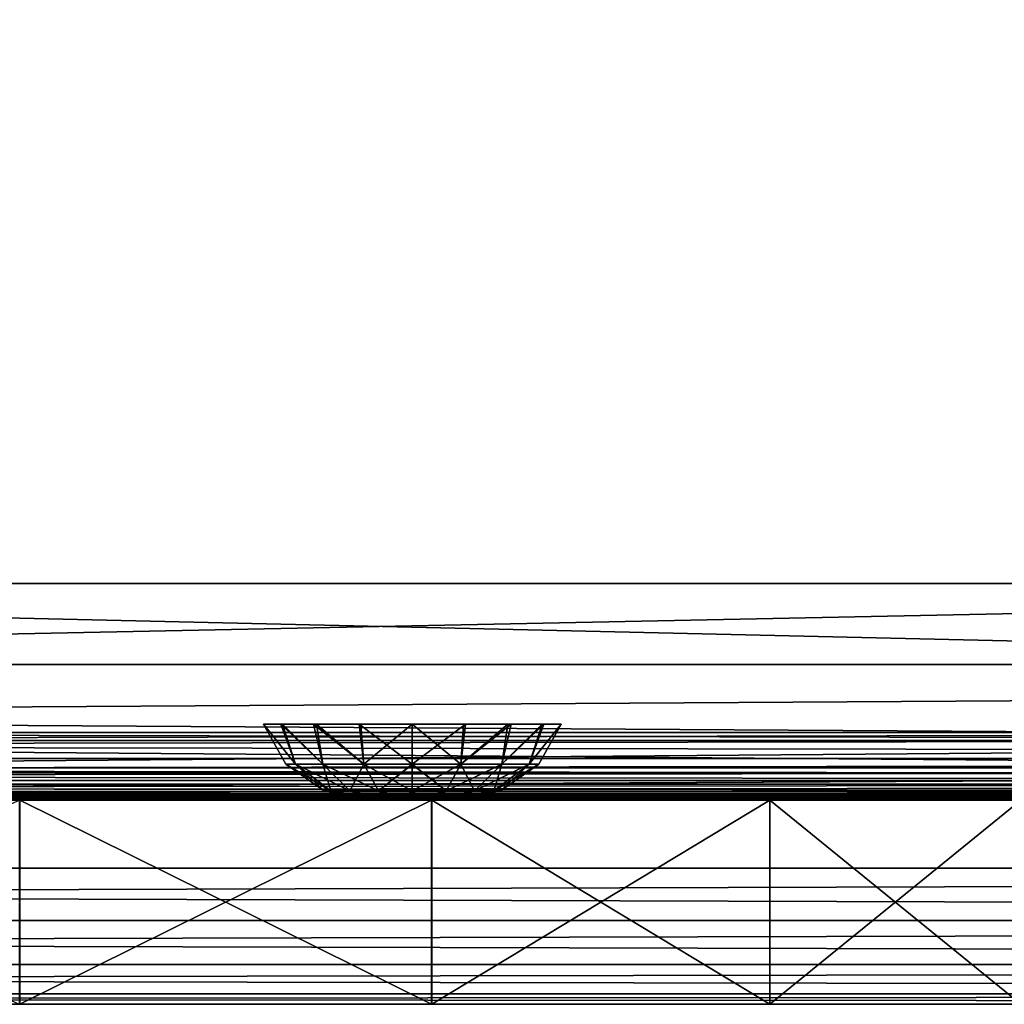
# Model space of a CAD drawing. Header units: millimetres. Extents: x -125 to 125, y -5 to 106.
# Tile 104 of 188: x 22 to 37, y -5 to 9. Entities that reach past the tile are written whole.
import ezdxf

# ---------------------------------------------------------------- set-up
doc = ezdxf.new("R2010")
doc.units = ezdxf.units.MM
doc.header["$LTSCALE"] = 65.185185
for name, color, linetype in [('1', 7, 'CONTINUOUS'), ('14', 7, 'CONTINUOUS'), ('177', 7, 'CONTINUOUS'), ('207', 7, 'CONTINUOUS'), ('209', 7, 'CONTINUOUS'), ('213', 7, 'CONTINUOUS'), ('259', 7, 'CONTINUOUS'), ('260', 7, 'CONTINUOUS'), ('263', 7, 'CONTINUOUS'), ('325', 7, 'CONTINUOUS'), ('527', 7, 'CONTINUOUS'), ('528', 7, 'CONTINUOUS'), ('529', 7, 'CONTINUOUS'), ('54', 7, 'CONTINUOUS'), ('566', 7, 'CONTINUOUS'), ('569', 7, 'CONTINUOUS'), ('596', 7, 'CONTINUOUS'), ('597', 7, 'CONTINUOUS'), ('598', 7, 'CONTINUOUS'), ('599', 7, 'CONTINUOUS'), ('6', 7, 'CONTINUOUS'), ('600', 7, 'CONTINUOUS'), ('610', 7, 'CONTINUOUS'), ('611', 7, 'CONTINUOUS'), ('625', 7, 'CONTINUOUS'), ('627', 7, 'CONTINUOUS'), ('639', 7, 'CONTINUOUS'), ('643', 7, 'CONTINUOUS'), ('66', 7, 'CONTINUOUS'), ('67', 7, 'CONTINUOUS'), ('70', 7, 'CONTINUOUS'), ('73', 7, 'CONTINUOUS')]:
    doc.layers.add(name, color=color, linetype=linetype)

msp = doc.modelspace()

# ---------------------------------------------------------------- linework, layer by layer
at = {"layer": '1', "linetype": 'Continuous'}
for points in [[(-38.125, -2, -124.334), (38.125, -2, -124.334), (-37.992, -2, -124.062), (-38.125, -2, -124.334)], [(-37.992, -2, -124.062), (38.125, -2, -124.334), (-37.946, -2, -123.762), (-37.992, -2, -124.062)], [(-37.946, -2, -123.146), (38.125, -2, -124.334), (0, -2, -122.341), (-37.946, -2, -123.146)], [(-37.946, -2, -123.762), (38.125, -2, -124.334), (-37.946, -2, -123.146), (-37.946, -2, -123.762)], [(38.284, -2, -122.397), (0, -2, -122.341), (38.034, -2, -122.735), (38.284, -2, -122.397)], [(37.992, -2, -124.062), (37.946, -2, -123.762), (0, -2, -122.341), (37.992, -2, -124.062)], [(38.125, -2, -124.334), (37.992, -2, -124.062), (0, -2, -122.341), (38.125, -2, -124.334)], [(38.034, -2, -122.735), (0, -2, -122.341), (37.946, -2, -123.146), (38.034, -2, -122.735)], [(0, -2, -122.341), (37.946, -2, -123.762), (37.946, -2, -123.146), (0, -2, -122.341)]]:
    msp.add_3dface(points, dxfattribs=at)
at = {"layer": '14', "linetype": 'Continuous'}
for points in [[(123.835, -1.522, -124.834), (123.835, -1.762, -124.76), (-123.835, -1.522, -124.834), (123.835, -1.522, -124.834)], [(-123.835, -1.522, -124.834), (123.835, -1.762, -124.76), (-123.835, -1.762, -124.76), (-123.835, -1.522, -124.834)], [(123.835, -1.762, -124.76), (123.835, -1.937, -124.578), (-123.835, -1.762, -124.76), (123.835, -1.762, -124.76)], [(123.835, -1.937, -124.578), (41.067, -1.951, -124.55), (-123.835, -1.762, -124.76), (123.835, -1.937, -124.578)], [(38.933, -1.951, -124.55), (-38.933, -1.951, -124.55), (-123.835, -1.762, -124.76), (38.933, -1.951, -124.55)], [(38.933, -1.951, -124.55), (-123.835, -1.762, -124.76), (41.067, -1.951, -124.55), (38.933, -1.951, -124.55)], [(38.933, -1.951, -124.55), (38.633, -1.962, -124.526), (-38.933, -1.951, -124.55), (38.933, -1.951, -124.55)], [(-38.933, -1.951, -124.55), (38.633, -1.962, -124.526), (-38.633, -1.962, -124.526), (-38.933, -1.951, -124.55)], [(38.633, -1.962, -124.526), (38.485, -1.974, -124.494), (-38.633, -1.962, -124.526), (38.633, -1.962, -124.526)], [(-38.633, -1.962, -124.526), (38.485, -1.974, -124.494), (-38.485, -1.974, -124.494), (-38.633, -1.962, -124.526)], [(38.485, -1.974, -124.494), (38.356, -1.986, -124.453), (-38.485, -1.974, -124.494), (38.485, -1.974, -124.494)], [(-38.485, -1.974, -124.494), (38.356, -1.986, -124.453), (-38.355, -1.986, -124.453), (-38.485, -1.974, -124.494)], [(38.356, -1.986, -124.453), (38.125, -2, -124.334), (-38.355, -1.986, -124.453), (38.356, -1.986, -124.453)], [(38.125, -2, -124.334), (-38.125, -2, -124.334), (-38.355, -1.986, -124.453), (38.125, -2, -124.334)]]:
    msp.add_3dface(points, dxfattribs=at)
at = {"layer": '177', "linetype": 'Continuous'}
for points in [[(123.901, 0, 124.9), (-123.901, 0, 124.9), (123.835, -1.522, 124.834), (123.901, 0, 124.9)], [(123.835, -1.522, 124.834), (-123.901, 0, 124.9), (-123.835, -1.522, 124.834), (123.835, -1.522, 124.834)]]:
    msp.add_3dface(points, dxfattribs=at)
at = {"layer": '207', "linetype": 'Continuous'}
for points in [[(120.647, -1, -119.934), (-120.647, -1, -119.934), (0, -1, -120.098), (120.647, -1, -119.934)], [(-120.647, -1, 119.934), (-120.235, -1, 59.967), (120.647, -1, 119.934), (-120.647, -1, 119.934)], [(-120.235, -1, -59.967), (-120.647, -1, -119.934), (120.235, -1, -59.967), (-120.235, -1, -59.967)], [(120.235, -1, -59.967), (-120.647, -1, -119.934), (120.647, -1, -119.934), (120.235, -1, -59.967)], [(-120.647, -1, 119.934), (120.647, -1, 119.934), (0, -1, 120.098), (-120.647, -1, 119.934)], [(120.647, -1, 119.934), (-120.235, -1, 59.967), (120.235, -1, 59.967), (120.647, -1, 119.934)], [(-120.235, -1, 59.967), (-120.098, -1, 0), (120.235, -1, 59.967), (-120.235, -1, 59.967)], [(120.098, -1, 0), (-120.235, -1, -59.967), (120.235, -1, -59.967), (120.098, -1, 0)], [(-120.098, -1, 0), (-120.235, -1, -59.967), (120.098, -1, 0), (-120.098, -1, 0)], [(120.235, -1, 59.967), (-120.098, -1, 0), (120.098, -1, 0), (120.235, -1, 59.967)], [(59.967, -1, 120.235), (0, -1, 120.098), (120.594, -1, 120.249), (59.967, -1, 120.235)], [(59.967, -1, -120.235), (120.647, -1, -119.934), (0, -1, -120.098), (59.967, -1, -120.235)], [(120.594, -1, 120.249), (0, -1, 120.098), (120.647, -1, 119.934), (120.594, -1, 120.249)]]:
    msp.add_3dface(points, dxfattribs=at)
at = {"layer": '209', "linetype": 'Continuous'}
for points in [[(60.029, -1.121, -120.357), (59.967, -1, -120.235), (0, -1, -120.098), (60.029, -1.121, -120.357)], [(0, -1.121, -120.22), (60.029, -1.121, -120.357), (0, -1, -120.098), (0, -1.121, -120.22)]]:
    msp.add_3dface(points, dxfattribs=at)
at = {"layer": '213', "linetype": 'Continuous'}
for points in [[(60.029, -1.121, 120.357), (0, -1.121, 120.22), (59.967, -1, 120.235), (60.029, -1.121, 120.357)], [(0, -1.121, 120.22), (0, -1, 120.098), (59.967, -1, 120.235), (0, -1.121, 120.22)]]:
    msp.add_3dface(points, dxfattribs=at)
at = {"layer": '259', "linetype": 'Continuous'}
for points in [[(-112, 0, -125), (125, 0, -125), (121.009, 0, -124.109), (-112, 0, -125)], [(-106.342, 0, -123.609), (-112, 0, -123.802), (106.342, 0, -123.61), (-106.342, 0, -123.609)], [(106.342, 0, -123.61), (-112, 0, -123.802), (121.009, 0, -124.109), (106.342, 0, -123.61)], [(-112, 0, -123.802), (-112, 0, -125), (121.009, 0, -124.109), (-112, 0, -123.802)], [(104.945, 0, -123.572), (-106.342, 0, -123.609), (106.342, 0, -123.61), (104.945, 0, -123.572)], [(-104.945, 0, -123.572), (-106.342, 0, -123.609), (104.945, 0, -123.572), (-104.945, 0, -123.572)], [(-103.546, 0, -123.552), (-104.945, 0, -123.572), (103.546, 0, -123.552), (-103.546, 0, -123.552)], [(103.546, 0, -123.552), (-104.945, 0, -123.572), (104.945, 0, -123.572), (103.546, 0, -123.552)], [(-34.516, 0, -123.188), (-103.546, 0, -123.552), (34.516, 0, -123.188), (-34.516, 0, -123.188)], [(34.516, 0, -123.188), (-103.546, 0, -123.552), (103.546, 0, -123.552), (34.516, 0, -123.188)]]:
    msp.add_3dface(points, dxfattribs=at)
at = {"layer": '260', "linetype": 'Continuous'}
for points in [[(-118.413, 1, -124.991), (-124.659, 39.116, -124.659), (124.659, 39.116, -124.659), (-118.413, 1, -124.991)], [(-112.087, 1, -124.991), (-118.413, 1, -124.991), (124.659, 39.116, -124.659), (-112.087, 1, -124.991)], [(-112, 0, -125), (-112.087, 1, -124.991), (124.659, 39.116, -124.659), (-112, 0, -125)], [(125, 0, -125), (-112, 0, -125), (124.659, 39.116, -124.659), (125, 0, -125)]]:
    msp.add_3dface(points, dxfattribs=at)
at = {"layer": '263', "linetype": 'Continuous'}
for points in [[(-125, 0, 125), (112, 0, 125), (-124.659, 39.116, 124.659), (-125, 0, 125)], [(112, 0, 125), (112.087, 1, 124.991), (-124.659, 39.116, 124.659), (112, 0, 125)], [(118.413, 1, 124.991), (124.659, 39.116, 124.659), (-124.659, 39.116, 124.659), (118.413, 1, 124.991)], [(112.087, 1, 124.991), (118.413, 1, 124.991), (-124.659, 39.116, 124.659), (112.087, 1, 124.991)]]:
    msp.add_3dface(points, dxfattribs=at)
at = {"layer": '325', "linetype": 'Continuous'}
for points in [[(112, 0, 125), (-125, 0, 125), (-121.009, 0, 124.109), (112, 0, 125)], [(-106.342, 0, 123.61), (112, 0, 123.802), (-121.009, 0, 124.109), (-106.342, 0, 123.61)], [(112, 0, 123.802), (112, 0, 125), (-121.009, 0, 124.109), (112, 0, 123.802)], [(106.342, 0, 123.609), (112, 0, 123.802), (-106.342, 0, 123.61), (106.342, 0, 123.609)], [(-104.945, 0, 123.572), (106.342, 0, 123.609), (-106.342, 0, 123.61), (-104.945, 0, 123.572)], [(104.945, 0, 123.572), (106.342, 0, 123.609), (-104.945, 0, 123.572), (104.945, 0, 123.572)], [(-103.546, 0, 123.552), (104.945, 0, 123.572), (-104.945, 0, 123.572), (-103.546, 0, 123.552)], [(103.546, 0, 123.552), (104.945, 0, 123.572), (-103.546, 0, 123.552), (103.546, 0, 123.552)], [(-34.516, 0, 123.188), (103.546, 0, 123.552), (-103.546, 0, 123.552), (-34.516, 0, 123.188)], [(34.516, 0, 123.188), (103.546, 0, 123.552), (-34.516, 0, 123.188), (34.516, 0, 123.188)]]:
    msp.add_3dface(points, dxfattribs=at)
at = {"layer": '527', "linetype": 'Continuous'}
for points in [[(27.374, -2, 23), (27.396, -2, 22.838), (27.396, -2, 23.161), (27.374, -2, 23)], [(27.396, -2, 23.161), (27.396, -2, 22.838), (27.458, -2, 23.312), (27.396, -2, 23.161)], [(27.396, -2, 22.838), (27.458, -2, 22.687), (27.458, -2, 23.312), (27.396, -2, 22.838)], [(27.458, -2, 23.312), (27.458, -2, 22.687), (27.557, -2, 23.442), (27.458, -2, 23.312)], [(27.458, -2, 22.687), (27.558, -2, 22.558), (27.557, -2, 23.442), (27.458, -2, 22.687)], [(27.557, -2, 23.442), (27.558, -2, 22.558), (27.686, -2, 23.541), (27.557, -2, 23.442)], [(27.558, -2, 22.558), (27.687, -2, 22.458), (27.686, -2, 23.541), (27.558, -2, 22.558)], [(27.686, -2, 23.541), (27.687, -2, 22.458), (27.837, -2, 23.604), (27.686, -2, 23.541)], [(27.687, -2, 22.458), (27.838, -2, 22.396), (27.837, -2, 23.604), (27.687, -2, 22.458)], [(27.838, -2, 22.396), (28, -2, 22.374), (27.837, -2, 23.604), (27.838, -2, 22.396)], [(27.837, -2, 23.604), (28, -2, 22.374), (28, -2, 23.626), (27.837, -2, 23.604)], [(28.162, -2, 23.604), (28, -2, 23.626), (28.163, -2, 22.396), (28.162, -2, 23.604)], [(28, -2, 23.626), (28, -2, 22.374), (28.163, -2, 22.396), (28, -2, 23.626)], [(28.313, -2, 23.542), (28.162, -2, 23.604), (28.163, -2, 22.396), (28.313, -2, 23.542)], [(28.314, -2, 22.459), (28.313, -2, 23.542), (28.163, -2, 22.396), (28.314, -2, 22.459)], [(28.442, -2, 23.442), (28.313, -2, 23.542), (28.314, -2, 22.459), (28.442, -2, 23.442)], [(28.443, -2, 22.558), (28.442, -2, 23.442), (28.314, -2, 22.459), (28.443, -2, 22.558)], [(28.542, -2, 23.313), (28.442, -2, 23.442), (28.443, -2, 22.558), (28.542, -2, 23.313)], [(28.542, -2, 22.688), (28.542, -2, 23.313), (28.443, -2, 22.558), (28.542, -2, 22.688)], [(28.604, -2, 22.839), (28.604, -2, 23.162), (28.542, -2, 22.688), (28.604, -2, 22.839)], [(28.604, -2, 23.162), (28.542, -2, 23.313), (28.542, -2, 22.688), (28.604, -2, 23.162)], [(28.626, -2, 23), (28.604, -2, 23.162), (28.604, -2, 22.839), (28.626, -2, 23)]]:
    msp.add_3dface(points, dxfattribs=at)
at = {"layer": '528', "linetype": 'Continuous'}
for points in [[(26.28, -1.467, 22.287), (26.138, -1.467, 23), (25.811, -0.881, 22.614), (26.28, -1.467, 22.287)], [(26.089, -0.881, 21.865), (26.28, -1.467, 22.287), (25.811, -0.881, 22.614), (26.089, -0.881, 21.865)], [(26.138, -1.467, 23), (26.28, -1.467, 23.713), (25.811, -0.881, 23.389), (26.138, -1.467, 23)], [(25.811, -0.881, 22.614), (26.138, -1.467, 23), (25.811, -0.881, 23.389), (25.811, -0.881, 22.614)], [(25.811, -0.881, 23.389), (26.28, -1.467, 23.713), (26.066, -0.881, 24.097), (25.811, -0.881, 23.389)], [(26.28, -1.467, 23.713), (26.683, -1.467, 24.317), (26.066, -0.881, 24.097), (26.28, -1.467, 23.713)], [(26.066, -0.881, 24.097), (26.683, -1.467, 24.317), (26.547, -0.881, 24.682), (26.066, -0.881, 24.097)], [(26.683, -1.467, 21.683), (26.28, -1.467, 22.287), (26.089, -0.881, 21.865), (26.683, -1.467, 21.683)], [(26.592, -0.881, 21.279), (26.683, -1.467, 21.683), (26.089, -0.881, 21.865), (26.592, -0.881, 21.279)], [(26.683, -1.467, 24.317), (27.287, -1.467, 24.72), (26.547, -0.881, 24.682), (26.683, -1.467, 24.317)], [(26.547, -0.881, 24.682), (27.287, -1.467, 24.72), (27.217, -0.881, 25.08), (26.547, -0.881, 24.682)], [(27.287, -1.467, 21.28), (26.683, -1.467, 21.683), (26.592, -0.881, 21.279), (27.287, -1.467, 21.28)], [(27.244, -0.881, 20.909), (27.287, -1.467, 21.28), (26.592, -0.881, 21.279), (27.244, -0.881, 20.909)], [(27.287, -1.467, 24.72), (28, -1.467, 24.862), (27.217, -0.881, 25.08), (27.287, -1.467, 24.72)], [(27.217, -0.881, 25.08), (28, -1.467, 24.862), (28, -0.881, 25.223), (27.217, -0.881, 25.08)], [(28, -0.881, 20.777), (27.287, -1.467, 21.28), (27.244, -0.881, 20.909), (28, -0.881, 20.777)], [(28, -1.467, 21.138), (27.287, -1.467, 21.28), (28, -0.881, 20.777), (28, -1.467, 21.138)], [(26.702, -1.861, 23), (26.801, -1.861, 23.497), (26.138, -1.467, 23), (26.702, -1.861, 23)], [(26.28, -1.467, 22.287), (26.702, -1.861, 23), (26.138, -1.467, 23), (26.28, -1.467, 22.287)], [(26.138, -1.467, 23), (26.801, -1.861, 23.497), (26.28, -1.467, 23.713), (26.138, -1.467, 23)], [(26.801, -1.861, 22.503), (26.702, -1.861, 23), (26.28, -1.467, 22.287), (26.801, -1.861, 22.503)], [(26.683, -1.467, 21.683), (26.801, -1.861, 22.503), (26.28, -1.467, 22.287), (26.683, -1.467, 21.683)], [(26.801, -1.861, 23.497), (27.082, -1.861, 23.918), (26.28, -1.467, 23.713), (26.801, -1.861, 23.497)], [(26.28, -1.467, 23.713), (27.082, -1.861, 23.918), (26.683, -1.467, 24.317), (26.28, -1.467, 23.713)], [(27.082, -1.861, 22.082), (26.801, -1.861, 22.503), (26.683, -1.467, 21.683), (27.082, -1.861, 22.082)], [(27.287, -1.467, 21.28), (27.082, -1.861, 22.082), (26.683, -1.467, 21.683), (27.287, -1.467, 21.28)], [(27.082, -1.861, 23.918), (27.503, -1.861, 24.199), (26.683, -1.467, 24.317), (27.082, -1.861, 23.918)], [(26.683, -1.467, 24.317), (27.503, -1.861, 24.199), (27.287, -1.467, 24.72), (26.683, -1.467, 24.317)], [(27.503, -1.861, 21.801), (27.082, -1.861, 22.082), (27.287, -1.467, 21.28), (27.503, -1.861, 21.801)], [(28, -1.467, 24.862), (27.287, -1.467, 24.72), (28, -1.475, 24.854), (28, -1.467, 24.862)], [(28, -1.467, 21.138), (27.503, -1.861, 21.801), (27.287, -1.467, 21.28), (28, -1.467, 21.138)], [(27.503, -1.861, 24.199), (28, -1.861, 24.298), (27.287, -1.467, 24.72), (27.503, -1.861, 24.199)], [(27.287, -1.467, 24.72), (28, -1.861, 24.298), (28, -1.475, 24.854), (27.287, -1.467, 24.72)], [(28, -1.475, 21.146), (27.503, -1.861, 21.801), (28, -1.467, 21.138), (28, -1.475, 21.146)], [(28, -1.861, 21.702), (27.503, -1.861, 21.801), (28, -1.475, 21.146), (28, -1.861, 21.702)], [(26.702, -1.861, 23), (27.396, -2, 23.161), (26.801, -1.861, 23.497), (26.702, -1.861, 23)], [(26.801, -1.861, 22.503), (27.374, -2, 23), (26.702, -1.861, 23), (26.801, -1.861, 22.503)], [(27.374, -2, 23), (27.396, -2, 23.161), (26.702, -1.861, 23), (27.374, -2, 23)], [(27.458, -2, 23.312), (27.557, -2, 23.442), (26.801, -1.861, 23.497), (27.458, -2, 23.312)], [(26.801, -1.861, 23.497), (27.557, -2, 23.442), (27.082, -1.861, 23.918), (26.801, -1.861, 23.497)], [(27.396, -2, 23.161), (27.458, -2, 23.312), (26.801, -1.861, 23.497), (27.396, -2, 23.161)], [(27.458, -2, 22.687), (27.396, -2, 22.838), (26.801, -1.861, 22.503), (27.458, -2, 22.687)], [(27.082, -1.861, 22.082), (27.458, -2, 22.687), (26.801, -1.861, 22.503), (27.082, -1.861, 22.082)], [(27.396, -2, 22.838), (27.374, -2, 23), (26.801, -1.861, 22.503), (27.396, -2, 22.838)], [(27.557, -2, 23.442), (27.686, -2, 23.541), (27.082, -1.861, 23.918), (27.557, -2, 23.442)], [(27.082, -1.861, 23.918), (27.686, -2, 23.541), (27.503, -1.861, 24.199), (27.082, -1.861, 23.918)], [(27.687, -2, 22.458), (27.558, -2, 22.558), (27.082, -1.861, 22.082), (27.687, -2, 22.458)], [(27.503, -1.861, 21.801), (27.687, -2, 22.458), (27.082, -1.861, 22.082), (27.503, -1.861, 21.801)], [(27.558, -2, 22.558), (27.458, -2, 22.687), (27.082, -1.861, 22.082), (27.558, -2, 22.558)], [(27.503, -1.861, 24.199), (28, -2, 23.626), (28, -1.864, 24.292), (27.503, -1.861, 24.199)], [(27.686, -2, 23.541), (27.837, -2, 23.604), (27.503, -1.861, 24.199), (27.686, -2, 23.541)], [(27.837, -2, 23.604), (28, -2, 23.626), (27.503, -1.861, 24.199), (27.837, -2, 23.604)], [(28, -1.861, 24.298), (27.503, -1.861, 24.199), (28, -1.864, 24.292), (28, -1.861, 24.298)], [(27.838, -2, 22.396), (27.687, -2, 22.458), (27.503, -1.861, 21.801), (27.838, -2, 22.396)], [(28, -1.861, 21.702), (27.838, -2, 22.396), (27.503, -1.861, 21.801), (28, -1.861, 21.702)], [(28, -1.864, 21.708), (27.838, -2, 22.396), (28, -1.861, 21.702), (28, -1.864, 21.708)], [(28, -2, 22.374), (27.838, -2, 22.396), (28, -1.864, 21.708), (28, -2, 22.374)]]:
    msp.add_3dface(points, dxfattribs=at)
at = {"layer": '529', "linetype": 'Continuous'}
for points in [[(28, -0.881, 25.223), (28.713, -1.467, 24.72), (28.756, -0.881, 25.091), (28, -0.881, 25.223)], [(28, -0.881, 25.223), (28, -1.467, 24.862), (28.713, -1.467, 24.72), (28, -0.881, 25.223)], [(28.713, -1.467, 21.28), (28, -1.467, 21.138), (28.783, -0.881, 20.92), (28.713, -1.467, 21.28)], [(28, -1.467, 21.138), (28, -0.881, 20.777), (28.783, -0.881, 20.92), (28, -1.467, 21.138)], [(29.453, -0.881, 21.318), (28.713, -1.467, 21.28), (28.783, -0.881, 20.92), (29.453, -0.881, 21.318)], [(29.317, -1.467, 21.683), (28.713, -1.467, 21.28), (29.453, -0.881, 21.318), (29.317, -1.467, 21.683)], [(28.756, -0.881, 25.091), (28.713, -1.467, 24.72), (29.408, -0.881, 24.721), (28.756, -0.881, 25.091)], [(28.713, -1.467, 24.72), (29.317, -1.467, 24.317), (29.408, -0.881, 24.721), (28.713, -1.467, 24.72)], [(29.934, -0.881, 21.903), (29.317, -1.467, 21.683), (29.453, -0.881, 21.318), (29.934, -0.881, 21.903)], [(29.72, -1.467, 22.287), (29.317, -1.467, 21.683), (29.934, -0.881, 21.903), (29.72, -1.467, 22.287)], [(29.408, -0.881, 24.721), (29.317, -1.467, 24.317), (29.911, -0.881, 24.135), (29.408, -0.881, 24.721)], [(29.317, -1.467, 24.317), (29.72, -1.467, 23.713), (29.911, -0.881, 24.135), (29.317, -1.467, 24.317)], [(30.189, -0.881, 22.611), (29.72, -1.467, 22.287), (29.934, -0.881, 21.903), (30.189, -0.881, 22.611)], [(29.862, -1.467, 23), (29.72, -1.467, 22.287), (30.189, -0.881, 22.611), (29.862, -1.467, 23)], [(29.911, -0.881, 24.135), (29.72, -1.467, 23.713), (30.189, -0.881, 23.386), (29.911, -0.881, 24.135)], [(29.72, -1.467, 23.713), (29.862, -1.467, 23), (30.189, -0.881, 23.386), (29.72, -1.467, 23.713)], [(30.189, -0.881, 23.386), (29.862, -1.467, 23), (30.189, -0.881, 22.611), (30.189, -0.881, 23.386)], [(28, -1.467, 24.862), (28.497, -1.861, 24.199), (28.713, -1.467, 24.72), (28, -1.467, 24.862)], [(28, -1.467, 24.862), (28, -1.475, 24.854), (28.497, -1.861, 24.199), (28, -1.467, 24.862)], [(28, -1.475, 21.146), (28, -1.467, 21.138), (28.713, -1.467, 21.28), (28, -1.475, 21.146)], [(28, -1.861, 21.702), (28, -1.475, 21.146), (28.713, -1.467, 21.28), (28, -1.861, 21.702)], [(28.497, -1.861, 21.801), (28, -1.861, 21.702), (28.713, -1.467, 21.28), (28.497, -1.861, 21.801)], [(28, -1.475, 24.854), (28, -1.861, 24.298), (28.497, -1.861, 24.199), (28, -1.475, 24.854)], [(28.497, -1.861, 24.199), (28.918, -1.861, 23.918), (28.713, -1.467, 24.72), (28.497, -1.861, 24.199)], [(29.317, -1.467, 21.683), (28.497, -1.861, 21.801), (28.713, -1.467, 21.28), (29.317, -1.467, 21.683)], [(28.918, -1.861, 22.082), (28.497, -1.861, 21.801), (29.317, -1.467, 21.683), (28.918, -1.861, 22.082)], [(28.713, -1.467, 24.72), (28.918, -1.861, 23.918), (29.317, -1.467, 24.317), (28.713, -1.467, 24.72)], [(28.918, -1.861, 23.918), (29.199, -1.861, 23.497), (29.317, -1.467, 24.317), (28.918, -1.861, 23.918)], [(29.199, -1.861, 22.503), (28.918, -1.861, 22.082), (29.72, -1.467, 22.287), (29.199, -1.861, 22.503)], [(29.72, -1.467, 22.287), (28.918, -1.861, 22.082), (29.317, -1.467, 21.683), (29.72, -1.467, 22.287)], [(29.199, -1.861, 23.497), (29.298, -1.861, 23), (29.72, -1.467, 23.713), (29.199, -1.861, 23.497)], [(29.317, -1.467, 24.317), (29.199, -1.861, 23.497), (29.72, -1.467, 23.713), (29.317, -1.467, 24.317)], [(29.298, -1.861, 23), (29.199, -1.861, 22.503), (29.862, -1.467, 23), (29.298, -1.861, 23)], [(29.862, -1.467, 23), (29.199, -1.861, 22.503), (29.72, -1.467, 22.287), (29.862, -1.467, 23)], [(29.72, -1.467, 23.713), (29.298, -1.861, 23), (29.862, -1.467, 23), (29.72, -1.467, 23.713)], [(28, -1.864, 21.708), (28, -1.861, 21.702), (28.497, -1.861, 21.801), (28, -1.864, 21.708)], [(28, -2, 23.626), (28.162, -2, 23.604), (28, -1.861, 24.298), (28, -2, 23.626)], [(28, -2, 23.626), (28, -1.861, 24.298), (28, -1.864, 24.292), (28, -2, 23.626)], [(28, -1.861, 24.298), (28.162, -2, 23.604), (28.497, -1.861, 24.199), (28, -1.861, 24.298)], [(28, -2, 22.374), (28, -1.864, 21.708), (28.497, -1.861, 21.801), (28, -2, 22.374)], [(28.163, -2, 22.396), (28, -2, 22.374), (28.497, -1.861, 21.801), (28.163, -2, 22.396)], [(28.162, -2, 23.604), (28.313, -2, 23.542), (28.497, -1.861, 24.199), (28.162, -2, 23.604)], [(28.314, -2, 22.459), (28.163, -2, 22.396), (28.497, -1.861, 21.801), (28.314, -2, 22.459)], [(28.313, -2, 23.542), (28.442, -2, 23.442), (28.918, -1.861, 23.918), (28.313, -2, 23.542)], [(28.497, -1.861, 24.199), (28.313, -2, 23.542), (28.918, -1.861, 23.918), (28.497, -1.861, 24.199)], [(28.443, -2, 22.558), (28.314, -2, 22.459), (28.918, -1.861, 22.082), (28.443, -2, 22.558)], [(28.918, -1.861, 22.082), (28.314, -2, 22.459), (28.497, -1.861, 21.801), (28.918, -1.861, 22.082)], [(28.442, -2, 23.442), (28.542, -2, 23.313), (28.918, -1.861, 23.918), (28.442, -2, 23.442)], [(28.542, -2, 22.688), (28.443, -2, 22.558), (29.199, -1.861, 22.503), (28.542, -2, 22.688)], [(29.199, -1.861, 22.503), (28.443, -2, 22.558), (28.918, -1.861, 22.082), (29.199, -1.861, 22.503)], [(28.604, -2, 22.839), (28.542, -2, 22.688), (29.199, -1.861, 22.503), (28.604, -2, 22.839)], [(28.542, -2, 23.313), (28.604, -2, 23.162), (29.199, -1.861, 23.497), (28.542, -2, 23.313)], [(28.918, -1.861, 23.918), (28.542, -2, 23.313), (29.199, -1.861, 23.497), (28.918, -1.861, 23.918)], [(28.626, -2, 23), (28.604, -2, 22.839), (29.298, -1.861, 23), (28.626, -2, 23)], [(29.298, -1.861, 23), (28.604, -2, 22.839), (29.199, -1.861, 22.503), (29.298, -1.861, 23)], [(28.604, -2, 23.162), (28.626, -2, 23), (29.199, -1.861, 23.497), (28.604, -2, 23.162)], [(29.199, -1.861, 23.497), (28.626, -2, 23), (29.298, -1.861, 23), (29.199, -1.861, 23.497)]]:
    msp.add_3dface(points, dxfattribs=at)
at = {"layer": '54', "linetype": 'Continuous'}
for points in [[(60.029, -1.121, 120.357), (0.011, -1.598, 120.841), (0, -1.121, 120.22), (60.029, -1.121, 120.357)], [(60.469, -1.598, 120.98), (0.011, -1.598, 120.841), (60.029, -1.121, 120.357), (60.469, -1.598, 120.98)], [(60.469, -1.598, 120.98), (0.007, -1.898, 121.565), (0.011, -1.598, 120.841), (60.469, -1.598, 120.98)], [(60.949, -1.898, 121.707), (0.007, -1.898, 121.565), (60.469, -1.598, 120.98), (60.949, -1.898, 121.707)], [(38.284, -2, 122.397), (0, -2, 122.341), (0.007, -1.898, 121.565), (38.284, -2, 122.397)], [(60.949, -1.898, 121.707), (38.941, -1.992, 122.184), (0.007, -1.898, 121.565), (60.949, -1.898, 121.707)], [(38.941, -1.992, 122.184), (38.592, -1.996, 122.238), (0.007, -1.898, 121.565), (38.941, -1.992, 122.184)], [(38.592, -1.996, 122.238), (38.284, -2, 122.397), (0.007, -1.898, 121.565), (38.592, -1.996, 122.238)]]:
    msp.add_3dface(points, dxfattribs=at)
at = {"layer": '566', "linetype": 'Continuous'}
for points in [[(58.64, 1.187, 122.913), (0, 1.187, 122.781), (51.919, 0, 123.094), (58.64, 1.187, 122.913)], [(51.919, 0, 123.094), (0, 1.187, 122.781), (0, 0, 122.991), (51.919, 0, 123.094)]]:
    msp.add_3dface(points, dxfattribs=at)
at = {"layer": '569', "linetype": 'Continuous'}
for points in [[(0, 0, -122.991), (58.64, 1.187, -122.913), (51.919, 0, -123.094), (0, 0, -122.991)], [(0, 1.187, -122.781), (58.64, 1.187, -122.913), (0, 0, -122.991), (0, 1.187, -122.781)]]:
    msp.add_3dface(points, dxfattribs=at)
at = {"layer": '596', "linetype": 'Continuous'}
for points in [[(114, 42, -130.5), (-125, -3, -130.5), (-114, 42, -130.5), (114, 42, -130.5)], [(125, -3, -130.5), (-125, -3, -130.5), (114, 42, -130.5), (125, -3, -130.5)]]:
    msp.add_3dface(points, dxfattribs=at)
at = {"layer": '597', "linetype": 'Continuous'}
for points in [[(-125, -3.765, -130.348), (-125, -3, -130.5), (125, -3.765, -130.348), (-125, -3.765, -130.348)], [(-125, -3, -130.5), (125, -3, -130.5), (125, -3.765, -130.348), (-125, -3, -130.5)], [(-125, -4.414, -129.915), (-125, -3.765, -130.348), (125, -3.765, -130.348), (-125, -4.414, -129.915)], [(125, -4.415, -129.914), (-125, -4.414, -129.915), (125, -3.765, -130.348), (125, -4.415, -129.914)], [(-125, -4.848, -129.265), (-125, -4.414, -129.915), (125, -4.415, -129.914), (-125, -4.848, -129.265)], [(125, -4.848, -129.265), (-125, -4.848, -129.265), (125, -4.415, -129.914), (125, -4.848, -129.265)], [(-125, -5, -128.5), (-125, -4.848, -129.265), (125, -5, -128.5), (-125, -5, -128.5)], [(125, -5, -128.5), (-125, -4.848, -129.265), (125, -4.848, -129.265), (125, -5, -128.5)]]:
    msp.add_3dface(points, dxfattribs=at)
at = {"layer": '598', "linetype": 'Continuous'}
for points in [[(-125, -5, -128.5), (112.5, -5, -114.75), (-112.5, -5, -114.75), (-125, -5, -128.5)], [(-125, -5, -128.5), (125, -5, -128.5), (112.5, -5, -114.75), (-125, -5, -128.5)], [(125, -5, 128.5), (-125, -5, 128.5), (-112.5, -5, 114.75), (125, -5, 128.5)], [(-112.5, -5, 114.75), (-111.639, -5, 114.579), (112.5, -5, 114.75), (-112.5, -5, 114.75)], [(-112.5, -5, -110.25), (112.5, -5, -110.25), (22.224, -5, -33.258), (-112.5, -5, -110.25)], [(-111.639, -5, -110.421), (112.5, -5, -110.25), (-112.5, -5, -110.25), (-111.639, -5, -110.421)], [(112.5, -5, -114.75), (111.639, -5, -114.579), (-112.5, -5, -114.75), (112.5, -5, -114.75)], [(-112.5, -5, -114.75), (111.639, -5, -114.579), (-111.639, -5, -114.579), (-112.5, -5, -114.75)], [(125, -5, 128.5), (-112.5, -5, 114.75), (112.5, -5, 114.75), (125, -5, 128.5)], [(-112.5, -5, 110.25), (112.5, -5, 110.25), (111.639, -5, 110.421), (-112.5, -5, 110.25)], [(112.5, -5, 110.25), (-112.5, -5, 110.25), (-22.224, -5, 33.258), (112.5, -5, 110.25)], [(-111.639, -5, 110.421), (-112.5, -5, 110.25), (111.639, -5, 110.421), (-111.639, -5, 110.421)], [(-110.909, -5, -110.909), (110.909, -5, -110.909), (-111.639, -5, -110.421), (-110.909, -5, -110.909)], [(111.639, -5, -110.421), (112.5, -5, -110.25), (-111.639, -5, -110.421), (111.639, -5, -110.421)], [(-111.639, -5, 114.579), (-110.909, -5, 114.091), (110.909, -5, 114.091), (-111.639, -5, 114.579)], [(-110.909, -5, 110.909), (-111.639, -5, 110.421), (111.639, -5, 110.421), (-110.909, -5, 110.909)], [(112.5, -5, 114.75), (-111.639, -5, 114.579), (111.639, -5, 114.579), (112.5, -5, 114.75)], [(111.639, -5, 114.579), (-111.639, -5, 114.579), (110.909, -5, 114.091), (111.639, -5, 114.579)], [(110.909, -5, -110.909), (111.639, -5, -110.421), (-111.639, -5, -110.421), (110.909, -5, -110.909)], [(-111.639, -5, -114.579), (111.639, -5, -114.579), (-110.909, -5, -114.091), (-111.639, -5, -114.579)], [(-110.421, -5, 111.64), (-110.909, -5, 110.909), (110.421, -5, 111.638), (-110.421, -5, 111.64)], [(110.421, -5, 111.638), (-110.909, -5, 110.909), (110.909, -5, 110.909), (110.421, -5, 111.638)], [(110.909, -5, 110.909), (-110.909, -5, 110.909), (111.639, -5, 110.421), (110.909, -5, 110.909)], [(-110.421, -5, -111.638), (110.909, -5, -110.909), (-110.909, -5, -110.909), (-110.421, -5, -111.638)], [(-110.909, -5, 114.091), (-110.421, -5, 113.362), (110.909, -5, 114.091), (-110.909, -5, 114.091)], [(111.639, -5, -114.579), (110.909, -5, -114.091), (-110.909, -5, -114.091), (111.639, -5, -114.579)], [(-110.909, -5, -114.091), (110.421, -5, -113.362), (-110.421, -5, -113.36), (-110.909, -5, -114.091)], [(110.909, -5, -114.091), (110.421, -5, -113.362), (-110.909, -5, -114.091), (110.909, -5, -114.091)], [(-110.25, -5, 112.502), (-110.421, -5, 111.64), (110.25, -5, 112.498), (-110.25, -5, 112.502)], [(110.25, -5, 112.498), (-110.421, -5, 111.64), (110.421, -5, 111.638), (110.25, -5, 112.498)], [(110.421, -5, -111.64), (110.909, -5, -110.909), (-110.421, -5, -111.638), (110.421, -5, -111.64)], [(-110.421, -5, 113.362), (-110.25, -5, 112.502), (110.421, -5, 113.36), (-110.421, -5, 113.362)], [(110.909, -5, 114.091), (-110.421, -5, 113.362), (110.421, -5, 113.36), (110.909, -5, 114.091)], [(-110.421, -5, -113.36), (110.25, -5, -112.502), (-110.25, -5, -112.498), (-110.421, -5, -113.36)], [(110.421, -5, -113.362), (110.25, -5, -112.502), (-110.421, -5, -113.36), (110.421, -5, -113.362)], [(-110.25, -5, -112.498), (110.421, -5, -111.64), (-110.421, -5, -111.638), (-110.25, -5, -112.498)], [(110.25, -5, -112.502), (110.421, -5, -111.64), (-110.25, -5, -112.498), (110.25, -5, -112.502)], [(110.421, -5, 113.36), (-110.25, -5, 112.502), (110.25, -5, 112.498), (110.421, -5, 113.36)], [(-15.309, -5, 36.954), (112.5, -5, 110.25), (-22.224, -5, 33.258), (-15.309, -5, 36.954)], [(-7.804, -5, 39.231), (112.5, -5, 110.25), (-15.309, -5, 36.954), (-7.804, -5, 39.231)], [(0, -5, 40), (112.5, -5, 110.25), (-7.804, -5, 39.231), (0, -5, 40)], [(113.361, -5, 110.421), (112.5, -5, 110.25), (0, -5, 40), (113.361, -5, 110.421)], [(7.805, -5, 39.231), (113.361, -5, 110.421), (0, -5, 40), (7.805, -5, 39.231)], [(114.091, -5, 110.909), (113.361, -5, 110.421), (7.805, -5, 39.231), (114.091, -5, 110.909)], [(15.31, -5, 36.954), (114.091, -5, 110.909), (7.805, -5, 39.231), (15.31, -5, 36.954)], [(22.226, -5, 33.257), (114.091, -5, 110.909), (15.31, -5, 36.954), (22.226, -5, 33.257)], [(22.224, -5, -33.258), (112.5, -5, -110.25), (28.285, -5, -28.283), (22.224, -5, -33.258)], [(28.286, -5, 28.282), (114.091, -5, 110.909), (22.226, -5, 33.257), (28.286, -5, 28.282)], [(28.285, -5, -28.283), (112.5, -5, -110.25), (33.26, -5, -22.222), (28.285, -5, -28.283)], [(33.261, -5, 22.22), (114.091, -5, 110.909), (28.286, -5, 28.282), (33.261, -5, 22.22)], [(112.5, -5, -110.25), (125, -5, 128.5), (33.26, -5, -22.222), (112.5, -5, -110.25)], [(33.26, -5, -22.222), (125, -5, 128.5), (36.955, -5, -15.307), (33.26, -5, -22.222)], [(36.956, -5, 15.305), (114.091, -5, 110.909), (33.261, -5, 22.22), (36.956, -5, 15.305)]]:
    msp.add_3dface(points, dxfattribs=at)
at = {"layer": '599', "linetype": 'Continuous'}
for points in [[(22.224, -5, -33.258), (22.226, -2, -33.257), (15.31, -2, -36.954), (22.224, -5, -33.258)], [(22.226, -5, 33.257), (15.31, -5, 36.954), (22.224, -2, 33.258), (22.226, -5, 33.257)], [(22.224, -5, -33.258), (28.285, -5, -28.283), (22.226, -2, -33.257), (22.224, -5, -33.258)], [(22.226, -5, 33.257), (22.224, -2, 33.258), (28.285, -2, 28.283), (22.226, -5, 33.257)], [(28.285, -5, -28.283), (28.286, -2, -28.282), (22.226, -2, -33.257), (28.285, -5, -28.283)], [(28.286, -5, 28.282), (22.226, -5, 33.257), (28.285, -2, 28.283), (28.286, -5, 28.282)], [(28.285, -5, -28.283), (33.26, -5, -22.222), (28.286, -2, -28.282), (28.285, -5, -28.283)], [(28.286, -5, 28.282), (28.285, -2, 28.283), (33.26, -2, 22.222), (28.286, -5, 28.282)], [(33.26, -5, -22.222), (33.261, -2, -22.22), (28.286, -2, -28.282), (33.26, -5, -22.222)], [(33.261, -5, 22.22), (28.286, -5, 28.282), (33.26, -2, 22.222), (33.261, -5, 22.22)], [(33.26, -5, -22.222), (36.955, -5, -15.307), (33.261, -2, -22.22), (33.26, -5, -22.222)], [(33.261, -5, 22.22), (33.26, -2, 22.222), (36.955, -2, 15.307), (33.261, -5, 22.22)], [(36.955, -5, -15.307), (36.956, -2, -15.305), (33.261, -2, -22.22), (36.955, -5, -15.307)], [(36.956, -5, 15.305), (33.261, -5, 22.22), (36.955, -2, 15.307), (36.956, -5, 15.305)]]:
    msp.add_3dface(points, dxfattribs=at)
at = {"layer": '6', "linetype": 'Continuous'}
for points in [[(-0.011, -1.598, -120.841), (60.447, -1.598, -120.98), (0, -1.121, -120.22), (-0.011, -1.598, -120.841)], [(0, -1.121, -120.22), (60.447, -1.598, -120.98), (60.029, -1.121, -120.357), (0, -1.121, -120.22)], [(-0.011, -1.598, -120.841), (-0.007, -1.898, -121.565), (60.447, -1.598, -120.98), (-0.011, -1.598, -120.841)], [(-0.007, -1.898, -121.565), (60.935, -1.898, -121.707), (60.447, -1.598, -120.98), (-0.007, -1.898, -121.565)], [(-0.007, -1.898, -121.565), (41.059, -1.992, -122.185), (60.935, -1.898, -121.707), (-0.007, -1.898, -121.565)], [(40, -1.992, -122.185), (41.059, -1.992, -122.185), (-0.007, -1.898, -121.565), (40, -1.992, -122.185)], [(38.941, -1.992, -122.184), (40, -1.992, -122.185), (-0.007, -1.898, -121.565), (38.941, -1.992, -122.184)], [(38.592, -1.996, -122.238), (38.941, -1.992, -122.184), (-0.007, -1.898, -121.565), (38.592, -1.996, -122.238)], [(38.284, -2, -122.397), (38.592, -1.996, -122.238), (-0.007, -1.898, -121.565), (38.284, -2, -122.397)], [(0, -2, -122.341), (38.284, -2, -122.397), (-0.007, -1.898, -121.565), (0, -2, -122.341)]]:
    msp.add_3dface(points, dxfattribs=at)
at = {"layer": '600', "linetype": 'Continuous'}
for points in [[(125, -2, -126.5), (-125, -2, -126.5), (-112.5, -2, -114.75), (125, -2, -126.5)], [(-125, -2, 126.5), (112.5, -2, 114.75), (-112.5, -2, 114.75), (-125, -2, 126.5)], [(-125, -2, 126.5), (125, -2, 126.5), (112.5, -2, 114.75), (-125, -2, 126.5)], [(112.5, -2, 114.75), (111.639, -2, 114.579), (-112.5, -2, 114.75), (112.5, -2, 114.75)], [(-111.639, -2, 110.421), (112.5, -2, 110.25), (-112.5, -2, 110.25), (-111.639, -2, 110.421)], [(-112.5, -2, 110.25), (112.5, -2, 110.25), (22.224, -2, 33.258), (-112.5, -2, 110.25)], [(-112.5, -2, 114.75), (111.639, -2, 114.579), (-111.639, -2, 114.579), (-112.5, -2, 114.75)], [(-111.639, -2, -110.421), (-112.5, -2, -110.25), (111.639, -2, -110.421), (-111.639, -2, -110.421)], [(-112.5, -2, -110.25), (112.5, -2, -110.25), (111.639, -2, -110.421), (-112.5, -2, -110.25)], [(112.5, -2, -110.25), (-112.5, -2, -110.25), (-22.224, -2, -33.258), (112.5, -2, -110.25)], [(125, -2, -126.5), (-112.5, -2, -114.75), (112.5, -2, -114.75), (125, -2, -126.5)], [(-112.5, -2, -114.75), (-111.639, -2, -114.579), (112.5, -2, -114.75), (-112.5, -2, -114.75)], [(111.639, -2, 110.421), (112.5, -2, 110.25), (-111.639, -2, 110.421), (111.639, -2, 110.421)], [(-111.639, -2, 114.579), (111.639, -2, 114.579), (-110.909, -2, 114.091), (-111.639, -2, 114.579)], [(110.909, -2, 110.909), (111.639, -2, 110.421), (-111.639, -2, 110.421), (110.909, -2, 110.909)], [(-110.909, -2, 110.909), (110.909, -2, 110.909), (-111.639, -2, 110.421), (-110.909, -2, 110.909)], [(-110.909, -2, -110.909), (-111.639, -2, -110.421), (111.639, -2, -110.421), (-110.909, -2, -110.909)], [(-111.639, -2, -114.579), (-110.909, -2, -114.091), (110.909, -2, -114.091), (-111.639, -2, -114.579)], [(112.5, -2, -114.75), (-111.639, -2, -114.579), (111.639, -2, -114.579), (112.5, -2, -114.75)], [(111.639, -2, -114.579), (-111.639, -2, -114.579), (110.909, -2, -114.091), (111.639, -2, -114.579)], [(-110.421, -2, 111.638), (110.909, -2, 110.909), (-110.909, -2, 110.909), (-110.421, -2, 111.638)], [(110.909, -2, 114.091), (110.421, -2, 113.362), (-110.909, -2, 114.091), (110.909, -2, 114.091)], [(-110.909, -2, 114.091), (110.421, -2, 113.362), (-110.421, -2, 113.36), (-110.909, -2, 114.091)], [(111.639, -2, 114.579), (110.909, -2, 114.091), (-110.909, -2, 114.091), (111.639, -2, 114.579)], [(-110.421, -2, -111.64), (-110.909, -2, -110.909), (110.421, -2, -111.638), (-110.421, -2, -111.64)], [(110.421, -2, -111.638), (-110.909, -2, -110.909), (110.909, -2, -110.909), (110.421, -2, -111.638)], [(110.909, -2, -110.909), (-110.909, -2, -110.909), (111.639, -2, -110.421), (110.909, -2, -110.909)], [(-110.909, -2, -114.091), (-110.421, -2, -113.362), (110.909, -2, -114.091), (-110.909, -2, -114.091)], [(110.421, -2, 111.64), (110.909, -2, 110.909), (-110.421, -2, 111.638), (110.421, -2, 111.64)], [(-110.25, -2, 112.498), (110.421, -2, 111.64), (-110.421, -2, 111.638), (-110.25, -2, 112.498)], [(110.421, -2, 113.362), (110.25, -2, 112.502), (-110.421, -2, 113.36), (110.421, -2, 113.362)], [(-110.421, -2, 113.36), (110.25, -2, 112.502), (-110.25, -2, 112.498), (-110.421, -2, 113.36)], [(-110.25, -2, -112.502), (-110.421, -2, -111.64), (110.25, -2, -112.498), (-110.25, -2, -112.502)], [(110.25, -2, -112.498), (-110.421, -2, -111.64), (110.421, -2, -111.638), (110.25, -2, -112.498)], [(-110.421, -2, -113.362), (-110.25, -2, -112.502), (110.421, -2, -113.36), (-110.421, -2, -113.362)], [(110.909, -2, -114.091), (-110.421, -2, -113.362), (110.421, -2, -113.36), (110.909, -2, -114.091)], [(110.25, -2, 112.502), (110.421, -2, 111.64), (-110.25, -2, 112.498), (110.25, -2, 112.502)], [(110.421, -2, -113.36), (-110.25, -2, -112.502), (110.25, -2, -112.498), (110.421, -2, -113.36)], [(-15.309, -2, -36.954), (112.5, -2, -110.25), (-22.224, -2, -33.258), (-15.309, -2, -36.954)], [(-7.804, -2, -39.231), (112.5, -2, -110.25), (-15.309, -2, -36.954), (-7.804, -2, -39.231)], [(0, -2, -40), (112.5, -2, -110.25), (-7.804, -2, -39.231), (0, -2, -40)], [(7.805, -2, -39.231), (113.361, -2, -110.421), (0, -2, -40), (7.805, -2, -39.231)], [(113.361, -2, -110.421), (112.5, -2, -110.25), (0, -2, -40), (113.361, -2, -110.421)], [(15.31, -2, -36.954), (114.091, -2, -110.909), (7.805, -2, -39.231), (15.31, -2, -36.954)], [(114.091, -2, -110.909), (113.361, -2, -110.421), (7.805, -2, -39.231), (114.091, -2, -110.909)], [(22.226, -2, -33.257), (114.091, -2, -110.909), (15.31, -2, -36.954), (22.226, -2, -33.257)], [(22.224, -2, 33.258), (112.5, -2, 110.25), (28.285, -2, 28.283), (22.224, -2, 33.258)], [(28.286, -2, -28.282), (114.091, -2, -110.909), (22.226, -2, -33.257), (28.286, -2, -28.282)], [(28.285, -2, 28.283), (112.5, -2, 110.25), (33.26, -2, 22.222), (28.285, -2, 28.283)], [(33.261, -2, -22.22), (114.091, -2, -110.909), (28.286, -2, -28.282), (33.261, -2, -22.22)], [(112.5, -2, 110.25), (125, -2, -126.5), (33.26, -2, 22.222), (112.5, -2, 110.25)], [(33.26, -2, 22.222), (125, -2, -126.5), (36.955, -2, 15.307), (33.26, -2, 22.222)], [(36.956, -2, -15.305), (114.091, -2, -110.909), (33.261, -2, -22.22), (36.956, -2, -15.305)]]:
    msp.add_3dface(points, dxfattribs=at)
at = {"layer": '610', "linetype": 'Continuous'}
for points in [[(-125, -1.383, -127.424), (125, -1.383, -127.424), (125, -1, -127.5), (-125, -1.383, -127.424)], [(-125, -1, -127.5), (-125, -1.383, -127.424), (125, -1, -127.5), (-125, -1, -127.5)], [(-125, -1.383, -127.424), (-125, -1.707, -127.207), (125, -1.383, -127.424), (-125, -1.383, -127.424)], [(-125, -1.707, -127.207), (125, -1.707, -127.207), (125, -1.383, -127.424), (-125, -1.707, -127.207)], [(-125, -1.924, -126.883), (125, -1.924, -126.883), (125, -1.707, -127.207), (-125, -1.924, -126.883)], [(-125, -1.707, -127.207), (-125, -1.924, -126.883), (125, -1.707, -127.207), (-125, -1.707, -127.207)], [(-125, -1.924, -126.883), (-125, -2, -126.5), (125, -1.924, -126.883), (-125, -1.924, -126.883)], [(-125, -2, -126.5), (125, -2, -126.5), (125, -1.924, -126.883), (-125, -2, -126.5)]]:
    msp.add_3dface(points, dxfattribs=at)
at = {"layer": '611', "linetype": 'Continuous'}
for points in [[(-125, -1, -127.5), (125, -1, -127.5), (-114, 42, -127.5), (-125, -1, -127.5)], [(-114, 42, -127.5), (125, -1, -127.5), (114, 42, -127.5), (-114, 42, -127.5)]]:
    msp.add_3dface(points, dxfattribs=at)
at = {"layer": '625', "linetype": 'Continuous'}
for points in [[(-125, -3, 130.5), (125, -3, 130.5), (-114, 42, 130.5), (-125, -3, 130.5)], [(-114, 42, 130.5), (125, -3, 130.5), (114, 42, 130.5), (-114, 42, 130.5)]]:
    msp.add_3dface(points, dxfattribs=at)
at = {"layer": '627', "linetype": 'Continuous'}
for points in [[(125, -3, 130.5), (-125, -3.765, 130.348), (125, -3.765, 130.348), (125, -3, 130.5)], [(-125, -3, 130.5), (-125, -3.765, 130.348), (125, -3, 130.5), (-125, -3, 130.5)], [(-125, -3.765, 130.348), (-125, -4.415, 129.914), (125, -4.414, 129.915), (-125, -3.765, 130.348)], [(125, -3.765, 130.348), (-125, -3.765, 130.348), (125, -4.414, 129.915), (125, -3.765, 130.348)], [(125, -4.414, 129.915), (-125, -4.415, 129.914), (125, -4.848, 129.265), (125, -4.414, 129.915)], [(-125, -4.415, 129.914), (-125, -4.848, 129.265), (125, -4.848, 129.265), (-125, -4.415, 129.914)], [(-125, -4.848, 129.265), (-125, -5, 128.5), (125, -4.848, 129.265), (-125, -4.848, 129.265)], [(-125, -5, 128.5), (125, -5, 128.5), (125, -4.848, 129.265), (-125, -5, 128.5)]]:
    msp.add_3dface(points, dxfattribs=at)
at = {"layer": '639', "linetype": 'Continuous'}
for points in [[(114, 42, 127.5), (-125, -1, 127.5), (-114, 42, 127.5), (114, 42, 127.5)], [(125, -1, 127.5), (-125, -1, 127.5), (114, 42, 127.5), (125, -1, 127.5)]]:
    msp.add_3dface(points, dxfattribs=at)
at = {"layer": '643', "linetype": 'Continuous'}
for points in [[(-125, -1.383, 127.424), (-125, -1, 127.5), (125, -1.383, 127.424), (-125, -1.383, 127.424)], [(-125, -1, 127.5), (125, -1, 127.5), (125, -1.383, 127.424), (-125, -1, 127.5)], [(-125, -1.707, 127.207), (-125, -1.383, 127.424), (125, -1.707, 127.207), (-125, -1.707, 127.207)], [(-125, -1.383, 127.424), (125, -1.383, 127.424), (125, -1.707, 127.207), (-125, -1.383, 127.424)], [(-125, -1.924, 126.883), (-125, -1.707, 127.207), (125, -1.924, 126.883), (-125, -1.924, 126.883)], [(-125, -1.707, 127.207), (125, -1.707, 127.207), (125, -1.924, 126.883), (-125, -1.707, 127.207)], [(-125, -2, 126.5), (-125, -1.924, 126.883), (125, -2, 126.5), (-125, -2, 126.5)], [(125, -2, 126.5), (-125, -1.924, 126.883), (125, -1.924, 126.883), (125, -2, 126.5)]]:
    msp.add_3dface(points, dxfattribs=at)
at = {"layer": '66', "linetype": 'Continuous'}
for points in [[(123.901, 0, -124.9), (-123.835, -1.522, -124.834), (-123.901, 0, -124.9), (123.901, 0, -124.9)], [(123.835, -1.522, -124.834), (-123.835, -1.522, -124.834), (123.901, 0, -124.9), (123.835, -1.522, -124.834)]]:
    msp.add_3dface(points, dxfattribs=at)
at = {"layer": '67', "linetype": 'Continuous'}
for points in [[(123.901, 0, -124.9), (-123.901, 0, -124.9), (123.901, 0, 124.9), (123.901, 0, -124.9)], [(123.901, 0, 124.9), (-123.901, 0, -124.9), (-123.901, 0, 124.9), (123.901, 0, 124.9)]]:
    msp.add_3dface(points, dxfattribs=at)
at = {"layer": '70', "linetype": 'Continuous'}
for points in [[(-123.835, -1.762, 124.76), (123.835, -1.522, 124.834), (-123.835, -1.522, 124.834), (-123.835, -1.762, 124.76)], [(123.835, -1.762, 124.76), (123.835, -1.522, 124.834), (-123.835, -1.762, 124.76), (123.835, -1.762, 124.76)], [(-123.835, -1.937, 124.578), (-41.067, -1.951, 124.55), (123.835, -1.762, 124.76), (-123.835, -1.937, 124.578)], [(-123.835, -1.937, 124.578), (123.835, -1.762, 124.76), (-123.835, -1.762, 124.76), (-123.835, -1.937, 124.578)], [(-38.933, -1.951, 124.55), (123.835, -1.762, 124.76), (-41.067, -1.951, 124.55), (-38.933, -1.951, 124.55)], [(-38.933, -1.951, 124.55), (38.933, -1.951, 124.55), (123.835, -1.762, 124.76), (-38.933, -1.951, 124.55)], [(-38.933, -1.951, 124.55), (-38.633, -1.962, 124.526), (38.933, -1.951, 124.55), (-38.933, -1.951, 124.55)], [(38.933, -1.951, 124.55), (-38.633, -1.962, 124.526), (38.633, -1.962, 124.526), (38.933, -1.951, 124.55)], [(-38.633, -1.962, 124.526), (-38.485, -1.974, 124.494), (38.633, -1.962, 124.526), (-38.633, -1.962, 124.526)], [(38.633, -1.962, 124.526), (-38.485, -1.974, 124.494), (38.485, -1.974, 124.494), (38.633, -1.962, 124.526)], [(-38.485, -1.974, 124.494), (-38.356, -1.986, 124.453), (38.485, -1.974, 124.494), (-38.485, -1.974, 124.494)], [(38.485, -1.974, 124.494), (-38.356, -1.986, 124.453), (38.355, -1.986, 124.453), (38.485, -1.974, 124.494)], [(-38.356, -1.986, 124.453), (-38.125, -2, 124.334), (38.355, -1.986, 124.453), (-38.356, -1.986, 124.453)], [(38.355, -1.986, 124.453), (-38.125, -2, 124.334), (38.125, -2, 124.334), (38.355, -1.986, 124.453)]]:
    msp.add_3dface(points, dxfattribs=at)
at = {"layer": '73', "linetype": 'Continuous'}
for points in [[(37.992, -2, 124.062), (-38.125, -2, 124.334), (37.946, -2, 123.762), (37.992, -2, 124.062)], [(37.946, -2, 123.762), (-38.125, -2, 124.334), (37.946, -2, 123.146), (37.946, -2, 123.762)], [(38.125, -2, 124.334), (-38.125, -2, 124.334), (37.992, -2, 124.062), (38.125, -2, 124.334)], [(-38.125, -2, 124.334), (0, -2, 122.341), (37.946, -2, 123.146), (-38.125, -2, 124.334)], [(0, -2, 122.341), (38.284, -2, 122.397), (38.034, -2, 122.735), (0, -2, 122.341)], [(37.946, -2, 123.146), (0, -2, 122.341), (38.034, -2, 122.735), (37.946, -2, 123.146)]]:
    msp.add_3dface(points, dxfattribs=at)

doc.saveas('drawing.dxf')
